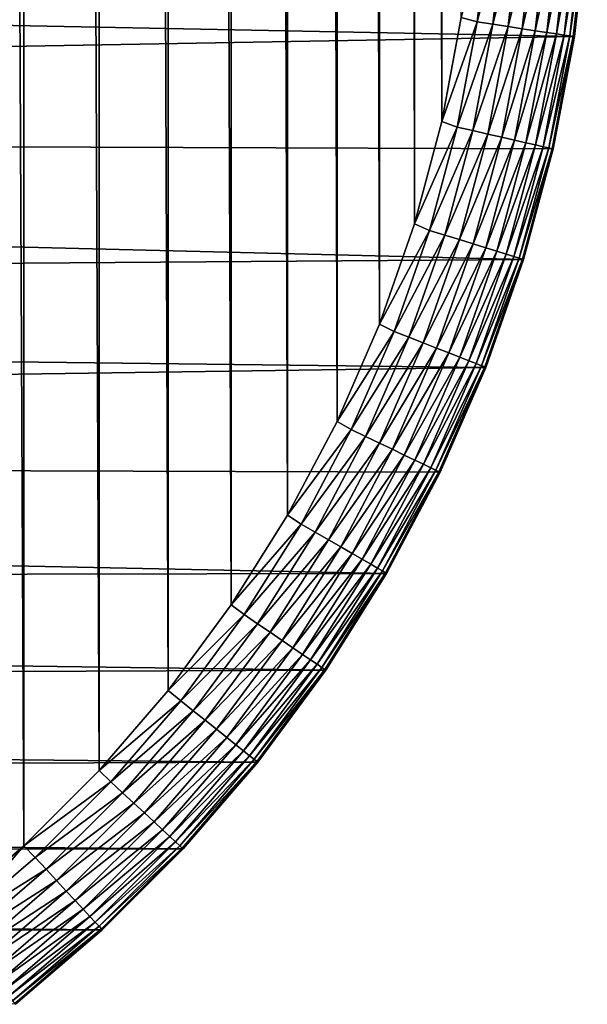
# Model space of a CAD drawing. Header units: metres. Extents: x -24 to 236, y -24 to 24.
# Tile 83 of 256: x 22.01 to 23.49, y -22.63 to -20.05. Entities that reach past the tile are written whole.
import ezdxf

# ---------------------------------------------------------------- set-up
doc = ezdxf.new("R2010")
doc.units = ezdxf.units.M
doc.layers.add('solid_10392024', color=7, linetype='CONTINUOUS')

msp = doc.modelspace()

# ---------------------------------------------------------------- linework, layer by layer
at = {"layer": 'solid_10392024'}
for points in [[(22.016148, -22.212706, 4), (22.01615, 22.212706, 4), (21.806097, 22.393408, 4)], [(21.806097, -22.393408, 4), (22.016148, -22.212706, 4), (21.806097, 22.393408, 4)], [(22.016148, -22.212706, 4), (22.212706, -22.01615, 4), (22.01615, 22.212706, 4)], [(22.212706, -22.01615, 4), (22.212706, 22.016148, 4), (22.01615, 22.212706, 4)], [(22.393408, -21.806097, 4), (22.393408, 21.806097, 4), (22.212706, 22.016148, 4)], [(22.212706, -22.01615, 4), (22.393408, -21.806097, 4), (22.212706, 22.016148, 4)], [(22.558138, -21.58272, 4), (22.558138, 21.58272, 4), (22.393408, 21.806097, 4)], [(22.393408, -21.806097, 4), (22.558138, -21.58272, 4), (22.393408, 21.806097, 4)], [(22.705355, -21.348116, 4), (22.705355, 21.348116, 4), (22.558138, 21.58272, 4)], [(22.558138, -21.58272, 4), (22.705355, -21.348116, 4), (22.558138, 21.58272, 4)], [(22.83493, -21.10257, 4), (22.83493, 21.10257, 4), (22.705355, 21.348116, 4)], [(22.705355, -21.348116, 4), (22.83493, -21.10257, 4), (22.705355, 21.348116, 4)], [(22.945595, -20.848108, 4), (22.945595, 20.848108, 4), (22.83493, 21.10257, 4)], [(22.83493, -21.10257, 4), (22.945595, -20.848108, 4), (22.83493, 21.10257, 4)], [(23.037153, -20.585546, 4), (23.037153, 20.585546, 4), (22.945595, 20.848108, 4)], [(22.945595, -20.848108, 4), (23.037153, -20.585546, 4), (22.945595, 20.848108, 4)], [(23.108421, -20.317791, 4), (23.108421, 20.317791, 4), (23.037153, 20.585546, 4)], [(23.037153, -20.585546, 4), (23.108421, -20.317791, 4), (23.037153, 20.585546, 4)], [(23.108421, -20.317791, 4), (23.159477, -20.045973, 4), (23.108421, 20.317791, 4)], [(10.606526, -19.84313), (23.488707, -19.79974), (23.455318, -20.096203)], [(23.200514, -20.057762, 3.997001), (23.231848, -19.779663, 3.997001), (23.159477, -20.045973, 4)], [(23.273609, -19.782793, 3.987944), (23.231848, -19.779663, 3.997001), (23.200514, -20.057762, 3.997001)], [(23.241924, -20.064005, 3.987944), (23.273609, -19.782793, 3.987944), (23.200514, -20.057762, 3.997001)], [(23.313658, -19.785793, 3.973014), (23.273609, -19.782793, 3.987944), (23.241924, -20.064005, 3.987944)], [(23.281637, -20.06999, 3.973014), (23.313658, -19.785793, 3.973014), (23.241924, -20.064005, 3.987944)], [(23.351177, -19.788607, 3.952515), (23.313658, -19.785793, 3.973014), (23.281637, -20.06999, 3.973014)], [(23.31884, -20.075598, 3.952515), (23.351177, -19.788607, 3.952515), (23.281637, -20.06999, 3.973014)], [(23.385401, -19.79117, 3.926865), (23.351177, -19.788607, 3.952515), (23.31884, -20.075598, 3.952515)], [(23.352777, -20.080713, 3.926865), (23.385401, -19.79117, 3.926865), (23.31884, -20.075598, 3.952515)], [(23.415632, -19.793436, 3.896588), (23.385401, -19.79117, 3.926865), (23.352777, -20.080713, 3.926865)], [(23.382755, -20.085232, 3.896588), (23.415632, -19.793436, 3.896588), (23.352777, -20.080713, 3.926865)], [(23.441256, -19.795357, 3.8623), (23.415632, -19.793436, 3.896588), (23.382755, -20.085232, 3.896588)], [(23.408163, -20.08906, 3.8623), (23.441256, -19.795357, 3.8623), (23.382755, -20.085232, 3.896588)], [(23.461744, -19.796892, 3.824703), (23.441256, -19.795357, 3.8623), (23.408163, -20.08906, 3.8623)], [(23.42848, -20.092123, 3.824703), (23.461744, -19.796892, 3.824703), (23.408163, -20.08906, 3.8623)], [(23.476685, -19.798012, 3.784561), (23.461744, -19.796892, 3.824703), (23.42848, -20.092123, 3.824703)], [(23.443295, -20.094357, 3.784561), (23.476685, -19.798012, 3.784561), (23.42848, -20.092123, 3.824703)], [(23.485769, -19.798693, 3.742694), (23.476685, -19.798012, 3.784561), (23.443295, -20.094357, 3.784561)], [(23.452303, -20.095715, 3.742694), (23.485769, -19.798693, 3.742694), (23.443295, -20.094357, 3.784561)], [(23.452303, -20.095715, 3.742694), (23.488815, -19.79892, 3.7), (23.485769, -19.798693, 3.742694)], [(23.452303, -20.095715, 3.742694), (23.455324, -20.096169, 3.7), (23.488815, -19.79892, 3.7)], [(23.455324, -20.096169, 3.7), (23.455318, -20.096203), (23.488707, -19.79974)], [(23.488815, -19.79892, 3.7), (23.455324, -20.096169, 3.7), (23.488707, -19.79974)], [(9.619543, -20.339954), (10.606526, -19.84313), (23.455318, -20.096203)], [(23.200514, -20.057762, 3.997001), (23.159477, -20.045973, 4), (23.108421, -20.317791, 4)], [(23.148485, -20.332743, 3.997001), (23.200514, -20.057762, 3.997001), (23.108421, -20.317791, 4)], [(23.241924, -20.064005, 3.987944), (23.200514, -20.057762, 3.997001), (23.148485, -20.332743, 3.997001)], [(23.189314, -20.342062, 3.987944), (23.241924, -20.064005, 3.987944), (23.148485, -20.332743, 3.997001)], [(23.281637, -20.06999, 3.973014), (23.241924, -20.064005, 3.987944), (23.189314, -20.342062, 3.987944)], [(23.228468, -20.350998, 3.973014), (23.281637, -20.06999, 3.973014), (23.189314, -20.342062, 3.987944)], [(23.31884, -20.075598, 3.952515), (23.281637, -20.06999, 3.973014), (23.228468, -20.350998, 3.973014)], [(23.265148, -20.359371, 3.952515), (23.31884, -20.075598, 3.952515), (23.228468, -20.350998, 3.973014)], [(23.352777, -20.080713, 3.926865), (23.31884, -20.075598, 3.952515), (23.265148, -20.359371, 3.952515)], [(23.298609, -20.367008, 3.926865), (23.352777, -20.080713, 3.926865), (23.265148, -20.359371, 3.952515)], [(23.382755, -20.085232, 3.896588), (23.352777, -20.080713, 3.926865), (23.298609, -20.367008, 3.926865)], [(23.328165, -20.373753, 3.896588), (23.382755, -20.085232, 3.896588), (23.298609, -20.367008, 3.926865)], [(23.408163, -20.08906, 3.8623), (23.382755, -20.085232, 3.896588), (23.328165, -20.373753, 3.896588)], [(9.619543, -20.339954), (23.455318, -20.096203), (23.399687, -20.390081)], [(23.353214, -20.379471, 3.8623), (23.408163, -20.08906, 3.8623), (23.328165, -20.373753, 3.896588)], [(23.42848, -20.092123, 3.824703), (23.408163, -20.08906, 3.8623), (23.353214, -20.379471, 3.8623)], [(23.373247, -20.384043, 3.824703), (23.42848, -20.092123, 3.824703), (23.353214, -20.379471, 3.8623)], [(23.443295, -20.094357, 3.784561), (23.42848, -20.092123, 3.824703), (23.373247, -20.384043, 3.824703)], [(23.387852, -20.387377, 3.784561), (23.443295, -20.094357, 3.784561), (23.373247, -20.384043, 3.824703)], [(23.452303, -20.095715, 3.742694), (23.443295, -20.094357, 3.784561), (23.387852, -20.387377, 3.784561)], [(23.396734, -20.389404, 3.742694), (23.452303, -20.095715, 3.742694), (23.387852, -20.387377, 3.784561)], [(23.396734, -20.389404, 3.742694), (23.455324, -20.096169, 3.7), (23.452303, -20.095715, 3.742694)], [(23.396734, -20.389404, 3.742694), (23.399712, -20.390083, 3.7), (23.455324, -20.096169, 3.7)], [(23.399712, -20.390083, 3.7), (23.399687, -20.390081), (23.455318, -20.096203)], [(23.455324, -20.096169, 3.7), (23.399712, -20.390083, 3.7), (23.455318, -20.096203)], [(23.148485, -20.332743, 3.997001), (23.108421, -20.317791, 4), (23.037153, -20.585546, 4)], [(8.61052, -20.787203), (9.619543, -20.339954), (23.322371, -20.678732)], [(9.619543, -20.339954), (23.399687, -20.390081), (23.322371, -20.678732)], [(23.076052, -20.603065, 3.997001), (23.148485, -20.332743, 3.997001), (23.037153, -20.585546, 4)], [(23.189314, -20.342062, 3.987944), (23.148485, -20.332743, 3.997001), (23.076052, -20.603065, 3.997001)], [(23.11607, -20.61541, 3.987944), (23.189314, -20.342062, 3.987944), (23.076052, -20.603065, 3.997001)], [(23.228468, -20.350998, 3.973014), (23.189314, -20.342062, 3.987944), (23.11607, -20.61541, 3.987944)], [(23.154446, -20.627247, 3.973014), (23.228468, -20.350998, 3.973014), (23.11607, -20.61541, 3.987944)], [(23.265148, -20.359371, 3.952515), (23.228468, -20.350998, 3.973014), (23.154446, -20.627247, 3.973014)], [(23.190399, -20.638338, 3.952515), (23.265148, -20.359371, 3.952515), (23.154446, -20.627247, 3.973014)], [(23.298609, -20.367008, 3.926865), (23.265148, -20.359371, 3.952515), (23.190399, -20.638338, 3.952515)], [(23.223194, -20.648453, 3.926865), (23.298609, -20.367008, 3.926865), (23.190399, -20.638338, 3.952515)], [(23.328165, -20.373753, 3.896588), (23.298609, -20.367008, 3.926865), (23.223194, -20.648453, 3.926865)], [(23.252165, -20.657389, 3.896588), (23.328165, -20.373753, 3.896588), (23.223194, -20.648453, 3.926865)], [(23.353214, -20.379471, 3.8623), (23.328165, -20.373753, 3.896588), (23.252165, -20.657389, 3.896588)], [(23.276716, -20.664963, 3.8623), (23.353214, -20.379471, 3.8623), (23.252165, -20.657389, 3.896588)], [(23.373247, -20.384043, 3.824703), (23.353214, -20.379471, 3.8623), (23.276716, -20.664963, 3.8623)], [(23.29635, -20.671019, 3.824703), (23.373247, -20.384043, 3.824703), (23.276716, -20.664963, 3.8623)], [(23.387852, -20.387377, 3.784561), (23.373247, -20.384043, 3.824703), (23.29635, -20.671019, 3.824703)], [(23.310667, -20.675436, 3.784561), (23.387852, -20.387377, 3.784561), (23.29635, -20.671019, 3.824703)], [(23.396734, -20.389404, 3.742694), (23.387852, -20.387377, 3.784561), (23.310667, -20.675436, 3.784561)], [(23.319374, -20.678122, 3.742694), (23.396734, -20.389404, 3.742694), (23.310667, -20.675436, 3.784561)], [(23.319374, -20.678122, 3.742694), (23.399712, -20.390083, 3.7), (23.396734, -20.389404, 3.742694)], [(23.319374, -20.678122, 3.742694), (23.32229, -20.67902, 3.7), (23.399712, -20.390083, 3.7)], [(23.399712, -20.390083, 3.7), (23.32229, -20.67902, 3.7), (23.322371, -20.678732)], [(23.399712, -20.390083, 3.7), (23.322371, -20.678732), (23.399687, -20.390081)], [(23.076052, -20.603065, 3.997001), (23.037153, -20.585546, 4), (22.945595, -20.848108, 4)], [(22.983622, -20.86722, 3.997001), (23.076052, -20.603065, 3.997001), (22.945595, -20.848108, 4)], [(23.11607, -20.61541, 3.987944), (23.076052, -20.603065, 3.997001), (22.983622, -20.86722, 3.997001)], [(23.022604, -20.882521, 3.987944), (23.11607, -20.61541, 3.987944), (22.983622, -20.86722, 3.997001)], [(23.154446, -20.627247, 3.973014), (23.11607, -20.61541, 3.987944), (23.022604, -20.882521, 3.987944)], [(23.059988, -20.897192, 3.973014), (23.154446, -20.627247, 3.973014), (23.022604, -20.882521, 3.987944)], [(23.190399, -20.638338, 3.952515), (23.154446, -20.627247, 3.973014), (23.059988, -20.897192, 3.973014)], [(23.095013, -20.910938, 3.952515), (23.190399, -20.638338, 3.952515), (23.059988, -20.897192, 3.973014)], [(23.223194, -20.648453, 3.926865), (23.190399, -20.638338, 3.952515), (23.095013, -20.910938, 3.952515)], [(23.126961, -20.923477, 3.926865), (23.223194, -20.648453, 3.926865), (23.095013, -20.910938, 3.952515)], [(23.252165, -20.657389, 3.896588), (23.223194, -20.648453, 3.926865), (23.126961, -20.923477, 3.926865)], [(8.61052, -20.787203), (23.322371, -20.678732), (23.223406, -20.961464)], [(23.15518, -20.934553, 3.896588), (23.252165, -20.657389, 3.896588), (23.126961, -20.923477, 3.926865)], [(23.276716, -20.664963, 3.8623), (23.252165, -20.657389, 3.896588), (23.15518, -20.934553, 3.896588)], [(23.179098, -20.943939, 3.8623), (23.276716, -20.664963, 3.8623), (23.15518, -20.934553, 3.896588)], [(23.29635, -20.671019, 3.824703), (23.276716, -20.664963, 3.8623), (23.179098, -20.943939, 3.8623)], [(23.198225, -20.951447, 3.824703), (23.29635, -20.671019, 3.824703), (23.179098, -20.943939, 3.8623)], [(23.310667, -20.675436, 3.784561), (23.29635, -20.671019, 3.824703), (23.198225, -20.951447, 3.824703)], [(23.212172, -20.956921, 3.784561), (23.310667, -20.675436, 3.784561), (23.198225, -20.951447, 3.824703)], [(23.319374, -20.678122, 3.742694), (23.310667, -20.675436, 3.784561), (23.212172, -20.956921, 3.784561)], [(23.220652, -20.960249, 3.742694), (23.319374, -20.678122, 3.742694), (23.212172, -20.956921, 3.784561)], [(23.220652, -20.960249, 3.742694), (23.32229, -20.67902, 3.7), (23.319374, -20.678122, 3.742694)], [(23.220652, -20.960249, 3.742694), (23.223495, -20.961365, 3.7), (23.32229, -20.67902, 3.7)], [(23.223495, -20.961365, 3.7), (23.223406, -20.961464), (23.322371, -20.678732)], [(23.32229, -20.67902, 3.7), (23.223495, -20.961365, 3.7), (23.322371, -20.678732)], [(7.580043, -21.184732), (8.61052, -20.787203), (23.223406, -20.961464)], [(22.983622, -20.86722, 3.997001), (22.945595, -20.848108, 4), (22.83493, -21.10257, 4)], [(22.871708, -21.123728, 3.997001), (22.983622, -20.86722, 3.997001), (22.83493, -21.10257, 4)], [(23.022604, -20.882521, 3.987944), (22.983622, -20.86722, 3.997001), (22.871708, -21.123728, 3.997001)], [(22.909439, -21.141899, 3.987944), (23.022604, -20.882521, 3.987944), (22.871708, -21.123728, 3.997001)], [(23.059988, -20.897192, 3.973014), (23.022604, -20.882521, 3.987944), (22.909439, -21.141899, 3.987944)], [(22.945621, -21.159325, 3.973014), (23.059988, -20.897192, 3.973014), (22.909439, -21.141899, 3.987944)], [(23.095013, -20.910938, 3.952515), (23.059988, -20.897192, 3.973014), (22.945621, -21.159325, 3.973014)], [(22.979521, -21.175648, 3.952515), (23.095013, -20.910938, 3.952515), (22.945621, -21.159325, 3.973014)], [(23.126961, -20.923477, 3.926865), (23.095013, -20.910938, 3.952515), (22.979521, -21.175648, 3.952515)], [(23.010441, -21.19054, 3.926865), (23.126961, -20.923477, 3.926865), (22.979521, -21.175648, 3.952515)], [(23.15518, -20.934553, 3.896588), (23.126961, -20.923477, 3.926865), (23.010441, -21.19054, 3.926865)], [(23.037756, -21.203693, 3.896588), (23.15518, -20.934553, 3.896588), (23.010441, -21.19054, 3.926865)], [(23.179098, -20.943939, 3.8623), (23.15518, -20.934553, 3.896588), (23.037756, -21.203693, 3.896588)], [(7.580043, -21.184732), (23.223406, -20.961464), (23.103884, -21.235502)], [(23.060905, -21.214842, 3.8623), (23.179098, -20.943939, 3.8623), (23.037756, -21.203693, 3.896588)], [(23.198225, -20.951447, 3.824703), (23.179098, -20.943939, 3.8623), (23.060905, -21.214842, 3.8623)], [(23.079418, -21.223757, 3.824703), (23.198225, -20.951447, 3.824703), (23.060905, -21.214842, 3.8623)], [(23.212172, -20.956921, 3.784561), (23.198225, -20.951447, 3.824703), (23.079418, -21.223757, 3.824703)], [(23.092916, -21.230257, 3.784561), (23.212172, -20.956921, 3.784561), (23.079418, -21.223757, 3.824703)], [(23.220652, -20.960249, 3.742694), (23.212172, -20.956921, 3.784561), (23.092916, -21.230257, 3.784561)], [(23.101124, -21.234211, 3.742694), (23.220652, -20.960249, 3.742694), (23.092916, -21.230257, 3.784561)], [(23.101124, -21.234211, 3.742694), (23.223495, -20.961365, 3.7), (23.220652, -20.960249, 3.742694)], [(23.101124, -21.234211, 3.742694), (23.103876, -21.235535, 3.7), (23.223495, -20.961365, 3.7)], [(23.223495, -20.961365, 3.7), (23.103876, -21.235535, 3.7), (23.223406, -20.961464)], [(23.103876, -21.235535, 3.7), (23.103884, -21.235502), (23.223406, -20.961464)], [(22.871708, -21.123728, 3.997001), (22.83493, -21.10257, 4), (22.705355, -21.348116, 4)], [(22.740938, -21.371157, 3.997001), (22.871708, -21.123728, 3.997001), (22.705355, -21.348116, 4)], [(22.909439, -21.141899, 3.987944), (22.871708, -21.123728, 3.997001), (22.740938, -21.371157, 3.997001)], [(22.777205, -21.392096, 3.987944), (22.909439, -21.141899, 3.987944), (22.740938, -21.371157, 3.997001)], [(22.945621, -21.159325, 3.973014), (22.909439, -21.141899, 3.987944), (22.777205, -21.392096, 3.987944)], [(22.811985, -21.412176, 3.973014), (22.945621, -21.159325, 3.973014), (22.777205, -21.392096, 3.987944)], [(22.979521, -21.175648, 3.952515), (22.945621, -21.159325, 3.973014), (22.811985, -21.412176, 3.973014)], [(6.531645, -21.531029), (7.580043, -21.184732), (22.963957, -21.500193)], [(7.580043, -21.184732), (23.103884, -21.235502), (22.963957, -21.500193)], [(22.84457, -21.430988, 3.952515), (22.979521, -21.175648, 3.952515), (22.811985, -21.412176, 3.973014)], [(23.010441, -21.19054, 3.926865), (22.979521, -21.175648, 3.952515), (22.84457, -21.430988, 3.952515)], [(22.874292, -21.448149, 3.926865), (23.010441, -21.19054, 3.926865), (22.84457, -21.430988, 3.952515)], [(23.037756, -21.203693, 3.896588), (23.010441, -21.19054, 3.926865), (22.874292, -21.448149, 3.926865)], [(22.900547, -21.463306, 3.896588), (23.037756, -21.203693, 3.896588), (22.874292, -21.448149, 3.926865)], [(23.060905, -21.214842, 3.8623), (23.037756, -21.203693, 3.896588), (22.900547, -21.463306, 3.896588)], [(22.922798, -21.476152, 3.8623), (23.060905, -21.214842, 3.8623), (22.900547, -21.463306, 3.896588)], [(23.079418, -21.223757, 3.824703), (23.060905, -21.214842, 3.8623), (22.922798, -21.476152, 3.8623)], [(22.940592, -21.486427, 3.824703), (23.079418, -21.223757, 3.824703), (22.922798, -21.476152, 3.8623)], [(23.092916, -21.230257, 3.784561), (23.079418, -21.223757, 3.824703), (22.940592, -21.486427, 3.824703)], [(22.953568, -21.493917, 3.784561), (23.092916, -21.230257, 3.784561), (22.940592, -21.486427, 3.824703)], [(23.101124, -21.234211, 3.742694), (23.092916, -21.230257, 3.784561), (22.953568, -21.493917, 3.784561)], [(22.961456, -21.498474, 3.742694), (23.101124, -21.234211, 3.742694), (22.953568, -21.493917, 3.784561)], [(22.961456, -21.498474, 3.742694), (23.103876, -21.235535, 3.7), (23.101124, -21.234211, 3.742694)], [(22.961456, -21.498474, 3.742694), (22.964102, -21.5, 3.7), (23.103876, -21.235535, 3.7)], [(22.964102, -21.5, 3.7), (22.963957, -21.500193), (23.103884, -21.235502)], [(23.103876, -21.235535, 3.7), (22.964102, -21.5, 3.7), (23.103884, -21.235502)], [(22.740938, -21.371157, 3.997001), (22.705355, -21.348116, 4), (22.558138, -21.58272, 4)], [(22.592045, -21.60812, 3.997001), (22.740938, -21.371157, 3.997001), (22.558138, -21.58272, 4)], [(22.777205, -21.392096, 3.987944), (22.740938, -21.371157, 3.997001), (22.592045, -21.60812, 3.997001)], [(22.626646, -21.63171, 3.987944), (22.777205, -21.392096, 3.987944), (22.592045, -21.60812, 3.997001)], [(22.811985, -21.412176, 3.973014), (22.777205, -21.392096, 3.987944), (22.626646, -21.63171, 3.987944)], [(22.659828, -21.654333, 3.973014), (22.811985, -21.412176, 3.973014), (22.626646, -21.63171, 3.987944)], [(22.84457, -21.430988, 3.952515), (22.811985, -21.412176, 3.973014), (22.659828, -21.654333, 3.973014)], [(22.690914, -21.675528, 3.952515), (22.84457, -21.430988, 3.952515), (22.659828, -21.654333, 3.973014)], [(22.874292, -21.448149, 3.926865), (22.84457, -21.430988, 3.952515), (22.690914, -21.675528, 3.952515)], [(22.719271, -21.694862, 3.926865), (22.874292, -21.448149, 3.926865), (22.690914, -21.675528, 3.952515)], [(22.900547, -21.463306, 3.896588), (22.874292, -21.448149, 3.926865), (22.719271, -21.694862, 3.926865)], [(22.74432, -21.711939, 3.896588), (22.900547, -21.463306, 3.896588), (22.719271, -21.694862, 3.926865)], [(22.922798, -21.476152, 3.8623), (22.900547, -21.463306, 3.896588), (22.74432, -21.711939, 3.896588)], [(22.765549, -21.726414, 3.8623), (22.922798, -21.476152, 3.8623), (22.74432, -21.711939, 3.896588)], [(22.940592, -21.486427, 3.824703), (22.922798, -21.476152, 3.8623), (22.765549, -21.726414, 3.8623)], [(6.531645, -21.531029), (22.963957, -21.500193), (22.80505, -21.753122)], [(22.782526, -21.737988, 3.824703), (22.940592, -21.486427, 3.824703), (22.765549, -21.726414, 3.8623)], [(22.953568, -21.493917, 3.784561), (22.940592, -21.486427, 3.824703), (22.782526, -21.737988, 3.824703)], [(22.794905, -21.746428, 3.784561), (22.953568, -21.493917, 3.784561), (22.782526, -21.737988, 3.824703)], [(22.961456, -21.498474, 3.742694), (22.953568, -21.493917, 3.784561), (22.794905, -21.746428, 3.784561)], [(22.802433, -21.75156, 3.742694), (22.961456, -21.498474, 3.742694), (22.794905, -21.746428, 3.784561)], [(22.802433, -21.75156, 3.742694), (22.964102, -21.5, 3.7), (22.961456, -21.498474, 3.742694)], [(22.802433, -21.75156, 3.742694), (22.804955, -21.753281, 3.7), (22.964102, -21.5, 3.7)], [(22.964102, -21.5, 3.7), (22.804955, -21.753281, 3.7), (22.963957, -21.500193)], [(22.804955, -21.753281, 3.7), (22.80505, -21.753122), (22.963957, -21.500193)], [(5.466675, -21.825792), (6.531645, -21.531029), (22.80505, -21.753122)], [(22.592045, -21.60812, 3.997001), (22.558138, -21.58272, 4), (22.393408, -21.806097, 4)], [(22.425858, -21.833294, 3.997001), (22.592045, -21.60812, 3.997001), (22.393408, -21.806097, 4)], [(22.626646, -21.63171, 3.987944), (22.592045, -21.60812, 3.997001), (22.425858, -21.833294, 3.997001)], [(22.458599, -21.859404, 3.987944), (22.626646, -21.63171, 3.987944), (22.425858, -21.833294, 3.997001)], [(22.659828, -21.654333, 3.973014), (22.626646, -21.63171, 3.987944), (22.458599, -21.859404, 3.987944)], [(22.489998, -21.884445, 3.973014), (22.659828, -21.654333, 3.973014), (22.458599, -21.859404, 3.987944)], [(22.690914, -21.675528, 3.952515), (22.659828, -21.654333, 3.973014), (22.489998, -21.884445, 3.973014)], [(22.519415, -21.907902, 3.952515), (22.690914, -21.675528, 3.952515), (22.489998, -21.884445, 3.973014)], [(22.719271, -21.694862, 3.926865), (22.690914, -21.675528, 3.952515), (22.519415, -21.907902, 3.952515)], [(22.546247, -21.9293, 3.926865), (22.719271, -21.694862, 3.926865), (22.519415, -21.907902, 3.952515)], [(22.74432, -21.711939, 3.896588), (22.719271, -21.694862, 3.926865), (22.546247, -21.9293, 3.926865)], [(22.56995, -21.948202, 3.896588), (22.74432, -21.711939, 3.896588), (22.546247, -21.9293, 3.926865)], [(22.765549, -21.726414, 3.8623), (22.74432, -21.711939, 3.896588), (22.56995, -21.948202, 3.896588)], [(22.590038, -21.964222, 3.8623), (22.765549, -21.726414, 3.8623), (22.56995, -21.948202, 3.896588)], [(22.782526, -21.737988, 3.824703), (22.765549, -21.726414, 3.8623), (22.590038, -21.964222, 3.8623)], [(5.466675, -21.825792), (22.80505, -21.753122), (22.627302, -21.993961)], [(22.606102, -21.977034, 3.824703), (22.782526, -21.737988, 3.824703), (22.590038, -21.964222, 3.8623)], [(22.794905, -21.746428, 3.784561), (22.782526, -21.737988, 3.824703), (22.606102, -21.977034, 3.824703)], [(22.617815, -21.986376, 3.784561), (22.794905, -21.746428, 3.784561), (22.606102, -21.977034, 3.824703)], [(22.802433, -21.75156, 3.742694), (22.794905, -21.746428, 3.784561), (22.617815, -21.986376, 3.784561)], [(22.624939, -21.992056, 3.742694), (22.802433, -21.75156, 3.742694), (22.617815, -21.986376, 3.784561)], [(22.624939, -21.992056, 3.742694), (22.804955, -21.753281, 3.7), (22.802433, -21.75156, 3.742694)], [(22.624939, -21.992056, 3.742694), (22.627325, -21.993959, 3.7), (22.804955, -21.753281, 3.7)], [(22.627325, -21.993959, 3.7), (22.627302, -21.993961), (22.80505, -21.753122)], [(22.804955, -21.753281, 3.7), (22.627325, -21.993959, 3.7), (22.80505, -21.753122)], [(22.425858, -21.833294, 3.997001), (22.393408, -21.806097, 4), (22.212706, -22.01615, 4)], [(4.389421, -22.067652), (5.466675, -21.825792), (22.627302, -21.993961)], [(22.243309, -22.04542, 3.997001), (22.425858, -21.833294, 3.997001), (22.212706, -22.01615, 4)], [(22.458599, -21.859404, 3.987944), (22.425858, -21.833294, 3.997001), (22.243309, -22.04542, 3.997001)], [(22.274008, -22.073904, 3.987944), (22.458599, -21.859404, 3.987944), (22.243309, -22.04542, 3.997001)], [(22.489998, -21.884445, 3.973014), (22.458599, -21.859404, 3.987944), (22.274008, -22.073904, 3.987944)], [(22.303448, -22.101219, 3.973014), (22.489998, -21.884445, 3.973014), (22.274008, -22.073904, 3.987944)], [(22.519415, -21.907902, 3.952515), (22.489998, -21.884445, 3.973014), (22.303448, -22.101219, 3.973014)], [(22.331028, -22.12681, 3.952515), (22.519415, -21.907902, 3.952515), (22.303448, -22.101219, 3.973014)], [(22.546247, -21.9293, 3.926865), (22.519415, -21.907902, 3.952515), (22.331028, -22.12681, 3.952515)], [(22.356188, -22.150154, 3.926865), (22.546247, -21.9293, 3.926865), (22.331028, -22.12681, 3.952515)], [(22.56995, -21.948202, 3.896588), (22.546247, -21.9293, 3.926865), (22.356188, -22.150154, 3.926865)], [(22.37841, -22.170774, 3.896588), (22.56995, -21.948202, 3.896588), (22.356188, -22.150154, 3.926865)], [(22.590038, -21.964222, 3.8623), (22.56995, -21.948202, 3.896588), (22.37841, -22.170774, 3.896588)], [(22.397245, -22.188251, 3.8623), (22.590038, -21.964222, 3.8623), (22.37841, -22.170774, 3.896588)], [(22.606102, -21.977034, 3.824703), (22.590038, -21.964222, 3.8623), (22.397245, -22.188251, 3.8623)], [(4.389421, -22.067652), (22.627302, -21.993961), (22.432394, -22.220446)], [(22.412308, -22.202227, 3.824703), (22.606102, -21.977034, 3.824703), (22.397245, -22.188251, 3.8623)], [(22.617815, -21.986376, 3.784561), (22.606102, -21.977034, 3.824703), (22.412308, -22.202227, 3.824703)], [(22.42329, -22.212418, 3.784561), (22.617815, -21.986376, 3.784561), (22.412308, -22.202227, 3.824703)], [(22.624939, -21.992056, 3.742694), (22.617815, -21.986376, 3.784561), (22.42329, -22.212418, 3.784561)], [(22.42997, -22.218615, 3.742694), (22.624939, -21.992056, 3.742694), (22.42329, -22.212418, 3.784561)], [(22.42997, -22.218615, 3.742694), (22.627325, -21.993959, 3.7), (22.624939, -21.992056, 3.742694)], [(22.42997, -22.218615, 3.742694), (22.432207, -22.220692, 3.7), (22.627325, -21.993959, 3.7)], [(22.627325, -21.993959, 3.7), (22.432207, -22.220692, 3.7), (22.432394, -22.220446)], [(22.627325, -21.993959, 3.7), (22.432394, -22.220446), (22.627302, -21.993961)], [(22.243309, -22.04542, 3.997001), (22.212706, -22.01615, 4), (22.016148, -22.212706, 4)], [(22.04542, -22.243309, 3.997001), (22.243309, -22.04542, 3.997001), (22.016148, -22.212706, 4)], [(22.274008, -22.073904, 3.987944), (22.243309, -22.04542, 3.997001), (22.04542, -22.243309, 3.997001)], [(3.301224, -22.2565), (4.389421, -22.067652), (22.432394, -22.220446)], [(22.073904, -22.274008, 3.987944), (22.274008, -22.073904, 3.987944), (22.04542, -22.243309, 3.997001)], [(22.303448, -22.101219, 3.973014), (22.274008, -22.073904, 3.987944), (22.073904, -22.274008, 3.987944)], [(22.101219, -22.303448, 3.973014), (22.303448, -22.101219, 3.973014), (22.073904, -22.274008, 3.987944)], [(22.331028, -22.12681, 3.952515), (22.303448, -22.101219, 3.973014), (22.101219, -22.303448, 3.973014)], [(22.12681, -22.331028, 3.952515), (22.331028, -22.12681, 3.952515), (22.101219, -22.303448, 3.973014)], [(22.356188, -22.150154, 3.926865), (22.331028, -22.12681, 3.952515), (22.12681, -22.331028, 3.952515)], [(22.150154, -22.356188, 3.926865), (22.356188, -22.150154, 3.926865), (22.12681, -22.331028, 3.952515)], [(22.37841, -22.170774, 3.896588), (22.356188, -22.150154, 3.926865), (22.150154, -22.356188, 3.926865)], [(22.170774, -22.37841, 3.896588), (22.37841, -22.170774, 3.896588), (22.150154, -22.356188, 3.926865)], [(22.397245, -22.188251, 3.8623), (22.37841, -22.170774, 3.896588), (22.170774, -22.37841, 3.896588)], [(22.188251, -22.397245, 3.8623), (22.397245, -22.188251, 3.8623), (22.170774, -22.37841, 3.896588)], [(22.412308, -22.202227, 3.824703), (22.397245, -22.188251, 3.8623), (22.188251, -22.397245, 3.8623)], [(3.301224, -22.2565), (22.432394, -22.220446), (22.220446, -22.432394)], [(21.833294, -22.425858, 3.997001), (22.016148, -22.212706, 4), (21.806097, -22.393408, 4)], [(21.833294, -22.425858, 3.997001), (22.04542, -22.243309, 3.997001), (22.016148, -22.212706, 4)], [(22.202227, -22.412308, 3.824703), (22.412308, -22.202227, 3.824703), (22.188251, -22.397245, 3.8623)], [(22.42329, -22.212418, 3.784561), (22.412308, -22.202227, 3.824703), (22.202227, -22.412308, 3.824703)], [(22.212418, -22.42329, 3.784561), (22.42329, -22.212418, 3.784561), (22.202227, -22.412308, 3.824703)], [(22.42997, -22.218615, 3.742694), (22.42329, -22.212418, 3.784561), (22.212418, -22.42329, 3.784561)], [(22.218615, -22.42997, 3.742694), (22.42997, -22.218615, 3.742694), (22.212418, -22.42329, 3.784561)], [(22.218615, -22.42997, 3.742694), (22.432207, -22.220692, 3.7), (22.42997, -22.218615, 3.742694)], [(22.218615, -22.42997, 3.742694), (22.220692, -22.432207, 3.7), (22.432207, -22.220692, 3.7)], [(22.220692, -22.432207, 3.7), (22.220446, -22.432394), (22.432394, -22.220446)], [(22.432207, -22.220692, 3.7), (22.220692, -22.432207, 3.7), (22.432394, -22.220446)], [(22.073904, -22.274008, 3.987944), (22.04542, -22.243309, 3.997001), (21.833294, -22.425858, 3.997001)], [(2.205575, -22.391605), (3.301224, -22.2565), (22.220446, -22.432394)], [(21.859404, -22.458599, 3.987944), (22.073904, -22.274008, 3.987944), (21.833294, -22.425858, 3.997001)], [(22.101219, -22.303448, 3.973014), (22.073904, -22.274008, 3.987944), (21.859404, -22.458599, 3.987944)], [(21.884445, -22.489998, 3.973014), (22.101219, -22.303448, 3.973014), (21.859404, -22.458599, 3.987944)], [(22.12681, -22.331028, 3.952515), (22.101219, -22.303448, 3.973014), (21.884445, -22.489998, 3.973014)], [(21.907902, -22.519415, 3.952515), (22.12681, -22.331028, 3.952515), (21.884445, -22.489998, 3.973014)], [(22.150154, -22.356188, 3.926865), (22.12681, -22.331028, 3.952515), (21.907902, -22.519415, 3.952515)], [(21.9293, -22.546247, 3.926865), (22.150154, -22.356188, 3.926865), (21.907902, -22.519415, 3.952515)], [(22.170774, -22.37841, 3.896588), (22.150154, -22.356188, 3.926865), (21.9293, -22.546247, 3.926865)], [(21.948202, -22.56995, 3.896588), (22.170774, -22.37841, 3.896588), (21.9293, -22.546247, 3.926865)], [(22.188251, -22.397245, 3.8623), (22.170774, -22.37841, 3.896588), (21.948202, -22.56995, 3.896588)], [(1.104273, -22.472885), (2.205575, -22.391605), (22.220446, -22.432394)], [(21.964222, -22.590038, 3.8623), (22.188251, -22.397245, 3.8623), (21.948202, -22.56995, 3.896588)], [(22.202227, -22.412308, 3.824703), (22.188251, -22.397245, 3.8623), (21.964222, -22.590038, 3.8623)], [(21.977034, -22.606102, 3.824703), (22.202227, -22.412308, 3.824703), (21.964222, -22.590038, 3.8623)], [(22.212418, -22.42329, 3.784561), (22.202227, -22.412308, 3.824703), (21.977034, -22.606102, 3.824703)], [(21.986376, -22.617815, 3.784561), (22.212418, -22.42329, 3.784561), (21.977034, -22.606102, 3.824703)], [(22.218615, -22.42997, 3.742694), (22.212418, -22.42329, 3.784561), (21.986376, -22.617815, 3.784561)], [(21.992056, -22.624939, 3.742694), (22.218615, -22.42997, 3.742694), (21.986376, -22.617815, 3.784561)], [(21.992056, -22.624939, 3.742694), (22.220692, -22.432207, 3.7), (22.218615, -22.42997, 3.742694)], [(21.992056, -22.624939, 3.742694), (21.993959, -22.627325, 3.7), (22.220692, -22.432207, 3.7)], [(22.220692, -22.432207, 3.7), (21.993959, -22.627325, 3.7), (22.220446, -22.432394)], [(1.104273, -22.472885), (22.220446, -22.432394), (21.993961, -22.627302)], [(21.993959, -22.627325, 3.7), (21.993961, -22.627302), (22.220446, -22.432394)]]:
    msp.add_3dface(points, dxfattribs=at)

doc.saveas('drawing.dxf')
